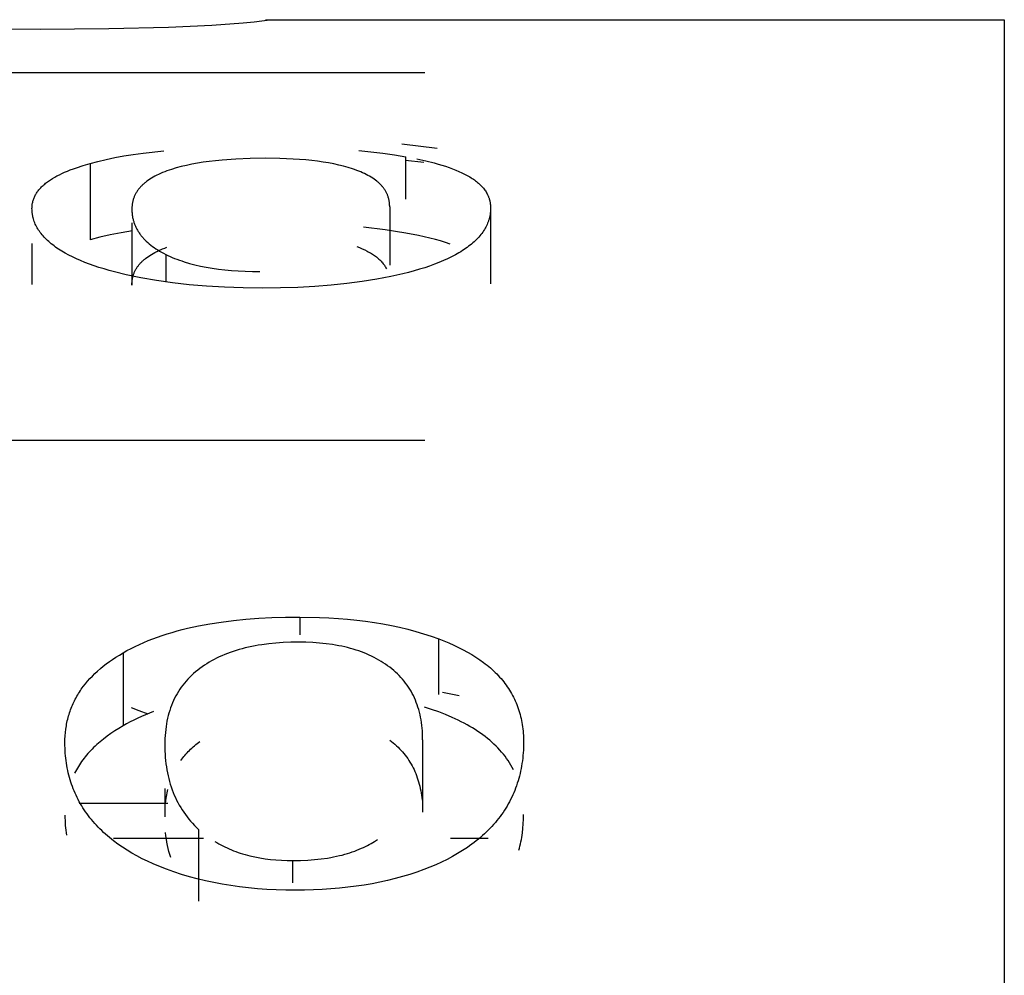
# Model space of a CAD drawing. Header units: millimetres. Extents: x -2637 to -1637, y 678 to 1678.
# Tile 203 of 256: x -1946.29 to -1943.74, y 1073.05 to 1075.52. Entities that reach past the tile are written whole.
import ezdxf

# ---------------------------------------------------------------- set-up
doc = ezdxf.new("R2010")
doc.units = ezdxf.units.MM
doc.layers.add('Make2D$B.SHOW mini', color=7, linetype='Continuous', true_color=0x000000)

msp = doc.modelspace()

# ---------------------------------------------------------------- linework, layer by layer
at = {"layer": 'Make2D$B.SHOW mini', "color": 18, "lineweight": -3, "true_color": 0x000000}
for points in [[(-1946.2397, 1075.4964), (-1946.4296, 1075.4981), (-1946.5932, 1075.5027)], [(-1945.9076, 1075.5019), (-1946.0621, 1075.4978), (-1946.2397, 1075.4964)], [(-1945.6493, 1075.5213), (-1945.6493, 1075.5213), (-1945.6493, 1075.5213), (-1945.6493, 1075.5212), (-1945.6494, 1075.5212), (-1945.6494, 1075.5212), (-1945.6494, 1075.5211), (-1945.6495, 1075.5211), (-1945.6496, 1075.521), (-1945.6496, 1075.521), (-1945.6497, 1075.521), (-1945.6498, 1075.5209), (-1945.6499, 1075.5209), (-1945.65, 1075.5209), (-1945.6501, 1075.5208), (-1945.6503, 1075.5207), (-1945.6506, 1075.5206), (-1945.6509, 1075.5206), (-1945.6516, 1075.5204), (-1945.6524, 1075.5202), (-1945.6534, 1075.52), (-1945.6556, 1075.5195), (-1945.6584, 1075.5191), (-1945.6655, 1075.518), (-1945.6858, 1075.5156), (-1945.7141, 1075.5129), (-1945.7948, 1075.5072), (-1945.9076, 1075.5019)], [(-1945.6562, 1075.5219), (-1943.7431, 1075.5219)], [(-1943.7431, 1075.5219), (-1943.7431, 1075.5214), (-1943.7431, 1015.6235)], [(-1945.2431, 1075.384), (-1947.2431, 1075.384)], [(-1945.2116, 1075.1879), (-1945.3033, 1075.1991)], [(-1946.1103, 1075.1495), (-1946.0899, 1075.1548), (-1946.0685, 1075.1598), (-1946.0461, 1075.1645), (-1946.0228, 1075.1688), (-1945.9984, 1075.1727), (-1945.973, 1075.1763), (-1945.9193, 1075.1824)], [(-1945.4148, 1075.1832), (-1945.383, 1075.1798), (-1945.3521, 1075.176), (-1945.3221, 1075.1716), (-1945.2929, 1075.1668)], [(-1946.2607, 1075.0329), (-1946.2606, 1075.0353), (-1946.2605, 1075.0377), (-1946.2603, 1075.04), (-1946.2601, 1075.0423), (-1946.2598, 1075.0446), (-1946.2594, 1075.0469), (-1946.2589, 1075.0492), (-1946.2583, 1075.0514), (-1946.2577, 1075.0536), (-1946.257, 1075.0558), (-1946.2562, 1075.058), (-1946.2554, 1075.0602), (-1946.2545, 1075.0623), (-1946.2535, 1075.0645), (-1946.2524, 1075.0666), (-1946.2513, 1075.0687), (-1946.2501, 1075.0708), (-1946.2488, 1075.0728), (-1946.2474, 1075.0749), (-1946.246, 1075.0769), (-1946.2445, 1075.0789), (-1946.2429, 1075.0809), (-1946.2413, 1075.0828), (-1946.2395, 1075.0848), (-1946.2377, 1075.0867), (-1946.2359, 1075.0887), (-1946.2339, 1075.0906), (-1946.2319, 1075.0924), (-1946.2298, 1075.0943), (-1946.2276, 1075.0962), (-1946.2254, 1075.098), (-1946.2231, 1075.0998), (-1946.2207, 1075.1016), (-1946.2182, 1075.1034), (-1946.2157, 1075.1052), (-1946.2131, 1075.1069), (-1946.2077, 1075.1104), (-1946.2019, 1075.1137), (-1946.1959, 1075.1171), (-1946.1896, 1075.1203), (-1946.183, 1075.1235), (-1946.1761, 1075.1266), (-1946.1689, 1075.1297), (-1946.1614, 1075.1327), (-1946.1536, 1075.1357), (-1946.1455, 1075.1385), (-1946.1285, 1075.1441), (-1946.1103, 1075.1495)], [(-1946.1103, 1075.1495), (-1946.1103, 1074.952)], [(-1945.6554, 1075.1628), (-1945.6954, 1075.1623), (-1945.7331, 1075.1608), (-1945.7685, 1075.1583), (-1945.7854, 1075.1566), (-1945.8016, 1075.1547), (-1945.8173, 1075.1525), (-1945.8325, 1075.1501), (-1945.8471, 1075.1474), (-1945.861, 1075.1444), (-1945.8745, 1075.1412), (-1945.8873, 1075.1377), (-1945.8996, 1075.1339), (-1945.9055, 1075.1319), (-1945.9113, 1075.1299)], [(-1945.4198, 1075.1315), (-1945.4252, 1075.1334), (-1945.4307, 1075.1353), (-1945.4421, 1075.1389), (-1945.4541, 1075.1422), (-1945.4665, 1075.1453), (-1945.4794, 1075.1481), (-1945.4929, 1075.1507), (-1945.5069, 1075.153), (-1945.5213, 1075.1551), (-1945.5363, 1075.1569), (-1945.5518, 1075.1585), (-1945.5843, 1075.1609), (-1945.6188, 1075.1623), (-1945.6554, 1075.1628)], [(-1945.2939, 1075.158), (-1945.2465, 1075.1532)], [(-1945.2929, 1075.0571), (-1945.2929, 1075.1668)], [(-1945.2642, 1075.1613), (-1945.241, 1075.1563), (-1945.2194, 1075.1508), (-1945.2091, 1075.148), (-1945.1992, 1075.1451), (-1945.1897, 1075.142), (-1945.1805, 1075.1389), (-1945.1718, 1075.1357), (-1945.1634, 1075.1324), (-1945.1554, 1075.129), (-1945.1477, 1075.1255), (-1945.1404, 1075.1219), (-1945.1335, 1075.1183), (-1945.1302, 1075.1164), (-1945.127, 1075.1145), (-1945.1239, 1075.1125), (-1945.1208, 1075.1106), (-1945.1179, 1075.1086), (-1945.1151, 1075.1066), (-1945.1123, 1075.1046), (-1945.1097, 1075.1025), (-1945.1071, 1075.1004), (-1945.1046, 1075.0983), (-1945.1023, 1075.0962), (-1945.1, 1075.094), (-1945.0978, 1075.0918), (-1945.0957, 1075.0896), (-1945.0937, 1075.0874), (-1945.0918, 1075.0851), (-1945.0899, 1075.0828), (-1945.0882, 1075.0805), (-1945.0866, 1075.0782), (-1945.0851, 1075.0758), (-1945.0836, 1075.0734), (-1945.0823, 1075.071), (-1945.081, 1075.0685), (-1945.0804, 1075.0673), (-1945.0798, 1075.066), (-1945.0793, 1075.0648), (-1945.0788, 1075.0635), (-1945.0783, 1075.0622), (-1945.0778, 1075.0609), (-1945.0773, 1075.0597), (-1945.0769, 1075.0584), (-1945.0765, 1075.0571), (-1945.0761, 1075.0558), (-1945.0758, 1075.0545), (-1945.0754, 1075.0531), (-1945.0751, 1075.0518), (-1945.0748, 1075.0505), (-1945.0745, 1075.0492), (-1945.0743, 1075.0478), (-1945.0741, 1075.0465), (-1945.0739, 1075.0451), (-1945.0736, 1075.0423), (-1945.0733, 1075.0396), (-1945.0732, 1075.0368), (-1945.0731, 1075.0339)], [(-1945.9113, 1075.1299), (-1945.9169, 1075.1278), (-1945.9224, 1075.1256), (-1945.9276, 1075.1233), (-1945.9327, 1075.121), (-1945.9376, 1075.1187), (-1945.9423, 1075.1163), (-1945.9468, 1075.1138), (-1945.9512, 1075.1113), (-1945.9554, 1075.1087), (-1945.9594, 1075.106), (-1945.9632, 1075.1033), (-1945.9668, 1075.1005), (-1945.9685, 1075.0991), (-1945.9703, 1075.0977), (-1945.9719, 1075.0962), (-1945.9735, 1075.0948), (-1945.9751, 1075.0933), (-1945.9766, 1075.0918), (-1945.9781, 1075.0903), (-1945.9795, 1075.0887), (-1945.9809, 1075.0872), (-1945.9823, 1075.0856), (-1945.9836, 1075.0841), (-1945.9848, 1075.0825), (-1945.986, 1075.0808), (-1945.9872, 1075.0792), (-1945.9883, 1075.0776), (-1945.9894, 1075.0759), (-1945.9904, 1075.0742), (-1945.9914, 1075.0725), (-1945.9924, 1075.0708), (-1945.9933, 1075.0691), (-1945.9941, 1075.0673), (-1945.9949, 1075.0656), (-1945.9957, 1075.0638), (-1945.9964, 1075.062), (-1945.9971, 1075.0602), (-1945.9978, 1075.0583), (-1945.9983, 1075.0565), (-1945.9989, 1075.0546), (-1945.9994, 1075.0527), (-1945.9999, 1075.0508), (-1946.0003, 1075.0489), (-1946.0006, 1075.0469), (-1946.001, 1075.0449), (-1946.0013, 1075.043), (-1946.0015, 1075.041), (-1946.0017, 1075.0389), (-1946.0018, 1075.0369), (-1946.002, 1075.0348), (-1946.002, 1075.0328), (-1946.002, 1075.0307)], [(-1945.3345, 1075.0372), (-1945.3345, 1075.0392), (-1945.3346, 1075.0412), (-1945.3347, 1075.0431), (-1945.3348, 1075.0451), (-1945.335, 1075.047), (-1945.3352, 1075.0489), (-1945.3355, 1075.0508), (-1945.3358, 1075.0526), (-1945.3362, 1075.0545), (-1945.3366, 1075.0563), (-1945.337, 1075.0581), (-1945.3375, 1075.0599), (-1945.338, 1075.0617), (-1945.3386, 1075.0635), (-1945.3392, 1075.0652), (-1945.3398, 1075.0669), (-1945.3405, 1075.0686), (-1945.3412, 1075.0703), (-1945.342, 1075.072), (-1945.3428, 1075.0737), (-1945.3437, 1075.0753), (-1945.3446, 1075.077), (-1945.3455, 1075.0786), (-1945.3465, 1075.0802), (-1945.3475, 1075.0818), (-1945.3486, 1075.0833), (-1945.3497, 1075.0849), (-1945.3508, 1075.0864), (-1945.352, 1075.0879), (-1945.3532, 1075.0894), (-1945.3545, 1075.0909), (-1945.3558, 1075.0924), (-1945.3572, 1075.0938), (-1945.3585, 1075.0953), (-1945.36, 1075.0967), (-1945.3615, 1075.0981), (-1945.363, 1075.0995), (-1945.3645, 1075.1009), (-1945.3662, 1075.1022), (-1945.3678, 1075.1036), (-1945.3712, 1075.1062), (-1945.3748, 1075.1088), (-1945.3785, 1075.1113), (-1945.3825, 1075.1138), (-1945.3865, 1075.1162), (-1945.3908, 1075.1185), (-1945.3952, 1075.1208), (-1945.3998, 1075.1231), (-1945.4045, 1075.1253), (-1945.4095, 1075.1274), (-1945.4145, 1075.1294), (-1945.4198, 1075.1315)], [(-1946.0171, 1074.8612), (-1946.0466, 1074.8684), (-1946.0606, 1074.8722), (-1946.0741, 1074.8761), (-1946.0872, 1074.8802), (-1946.0998, 1074.8844), (-1946.112, 1074.8887), (-1946.1236, 1074.8931), (-1946.1348, 1074.8977), (-1946.1455, 1074.9024), (-1946.1557, 1074.9072), (-1946.1655, 1074.9121), (-1946.1748, 1074.9172), (-1946.1836, 1074.9223), (-1946.1878, 1074.925), (-1946.1919, 1074.9276), (-1946.1959, 1074.9303), (-1946.1998, 1074.933), (-1946.2035, 1074.9357), (-1946.2071, 1074.9385), (-1946.2106, 1074.9413), (-1946.214, 1074.9441), (-1946.2173, 1074.947), (-1946.2205, 1074.9498), (-1946.2235, 1074.9527), (-1946.2264, 1074.9557), (-1946.2292, 1074.9586), (-1946.2319, 1074.9616), (-1946.2344, 1074.9646), (-1946.2369, 1074.9676), (-1946.2392, 1074.9706), (-1946.2414, 1074.9737), (-1946.2435, 1074.9768), (-1946.2454, 1074.9799), (-1946.2473, 1074.9831), (-1946.249, 1074.9862), (-1946.2506, 1074.9894), (-1946.2521, 1074.9926), (-1946.2535, 1074.9959), (-1946.2547, 1074.9991), (-1946.2559, 1075.0024), (-1946.2569, 1075.0057), (-1946.2573, 1075.0074), (-1946.2578, 1075.0091), (-1946.2582, 1075.0107), (-1946.2585, 1075.0124), (-1946.2589, 1075.0141), (-1946.2592, 1075.0158), (-1946.2595, 1075.0175), (-1946.2597, 1075.0192), (-1946.2599, 1075.0209), (-1946.2601, 1075.0226), (-1946.2603, 1075.0243), (-1946.2604, 1075.026), (-1946.2606, 1075.0295), (-1946.2607, 1075.0329)], [(-1946.002, 1075.0307), (-1946.002, 1075.0284), (-1946.002, 1075.0263), (-1946.0019, 1075.0241), (-1946.0017, 1075.0219), (-1946.0015, 1075.0197), (-1946.0013, 1075.0176), (-1946.001, 1075.0154), (-1946.0007, 1075.0133), (-1946.0003, 1075.0112), (-1946, 1075.0091), (-1945.9995, 1075.007), (-1945.999, 1075.0049), (-1945.9985, 1075.0028), (-1945.9979, 1075.0007), (-1945.9973, 1074.9987), (-1945.9967, 1074.9966), (-1945.996, 1074.9946), (-1945.9952, 1074.9926), (-1945.9945, 1074.9906), (-1945.9936, 1074.9886), (-1945.9928, 1074.9866), (-1945.9919, 1074.9846), (-1945.9909, 1074.9827), (-1945.9899, 1074.9807), (-1945.9889, 1074.9788), (-1945.9878, 1074.9769), (-1945.9867, 1074.975), (-1945.9855, 1074.9731), (-1945.9843, 1074.9712), (-1945.9831, 1074.9693), (-1945.9818, 1074.9675), (-1945.9804, 1074.9656), (-1945.979, 1074.9638), (-1945.9776, 1074.962), (-1945.9761, 1074.9602), (-1945.9746, 1074.9584), (-1945.9731, 1074.9566), (-1945.9715, 1074.9548), (-1945.9681, 1074.9513), (-1945.9646, 1074.9479), (-1945.961, 1074.9445), (-1945.9571, 1074.9412), (-1945.9531, 1074.9379), (-1945.9488, 1074.9347), (-1945.9445, 1074.9316), (-1945.9399, 1074.9285), (-1945.9351, 1074.9254), (-1945.9302, 1074.9225), (-1945.9251, 1074.9195), (-1945.9198, 1074.9167), (-1945.9144, 1074.9139)], [(-1945.3345, 1075.0372), (-1945.3345, 1074.8857)], [(-1945.0731, 1075.0339), (-1945.0732, 1075.0303), (-1945.0733, 1075.0284), (-1945.0734, 1075.0266), (-1945.0735, 1075.0248), (-1945.0737, 1075.023), (-1945.0739, 1075.0212), (-1945.0741, 1075.0194), (-1945.0744, 1075.0176), (-1945.0747, 1075.0158), (-1945.0751, 1075.014), (-1945.0754, 1075.0123), (-1945.0758, 1075.0105), (-1945.0762, 1075.0087), (-1945.0767, 1075.007), (-1945.0772, 1075.0052), (-1945.0777, 1075.0035), (-1945.0783, 1075.0018), (-1945.0789, 1075), (-1945.0795, 1074.9983), (-1945.0808, 1074.9949), (-1945.0823, 1074.9915), (-1945.0838, 1074.9881), (-1945.0856, 1074.9847), (-1945.0874, 1074.9814), (-1945.0894, 1074.9781), (-1945.0914, 1074.9749), (-1945.0937, 1074.9716), (-1945.096, 1074.9684), (-1945.0985, 1074.9652), (-1945.1011, 1074.962), (-1945.1038, 1074.9589), (-1945.1066, 1074.9558), (-1945.1096, 1074.9527), (-1945.1127, 1074.9497), (-1945.1159, 1074.9467), (-1945.1193, 1074.9437), (-1945.1228, 1074.9407), (-1945.1264, 1074.9378), (-1945.1301, 1074.9349), (-1945.1339, 1074.932), (-1945.1379, 1074.9292), (-1945.142, 1074.9264), (-1945.1463, 1074.9236), (-1945.1506, 1074.9209), (-1945.1551, 1074.9182), (-1945.1644, 1074.9129), (-1945.1743, 1074.9077), (-1945.1846, 1074.9026), (-1945.1955, 1074.8977), (-1945.2068, 1074.8929), (-1945.2187, 1074.8883), (-1945.231, 1074.8838), (-1945.2439, 1074.8794), (-1945.2572, 1074.8752), (-1945.2711, 1074.8712), (-1945.2854, 1074.8672), (-1945.3002, 1074.8635), (-1945.3314, 1074.8564)], [(-1945.0731, 1075.0339), (-1945.0731, 1074.8372)], [(-1946.002, 1074.9954), (-1946.002, 1074.8339)], [(-1946.0004, 1074.9747), (-1946.0301, 1074.9698), (-1946.0583, 1074.9644), (-1946.085, 1074.9585), (-1946.1103, 1074.952)], [(-1945.2929, 1074.9692), (-1945.3191, 1074.9735), (-1945.346, 1074.9775), (-1945.402, 1074.9841)], [(-1945.178, 1074.9406), (-1945.1901, 1074.9447), (-1945.2028, 1074.9486), (-1945.2162, 1074.9524), (-1945.2302, 1074.9561), (-1945.2449, 1074.9596), (-1945.2603, 1074.9629), (-1945.2929, 1074.9692)], [(-1946.2607, 1074.9422), (-1946.2607, 1074.8362)], [(-1946.002, 1074.8339), (-1946.002, 1074.836), (-1946.002, 1074.8381), (-1946.0018, 1074.8401), (-1946.0017, 1074.8422), (-1946.0015, 1074.8442), (-1946.0013, 1074.8461), (-1946.001, 1074.8481), (-1946.0006, 1074.8501), (-1946.0003, 1074.852), (-1945.9999, 1074.8539), (-1945.9994, 1074.8558), (-1945.9989, 1074.8577), (-1945.9983, 1074.8596), (-1945.9978, 1074.8614), (-1945.9971, 1074.8632), (-1945.9964, 1074.865), (-1945.9957, 1074.8668), (-1945.9949, 1074.8686), (-1945.9941, 1074.8704), (-1945.9933, 1074.8721), (-1945.9924, 1074.8738), (-1945.9914, 1074.8755), (-1945.9904, 1074.8772), (-1945.9894, 1074.8789), (-1945.9883, 1074.8805), (-1945.9872, 1074.8822), (-1945.986, 1074.8838), (-1945.9848, 1074.8854), (-1945.9836, 1074.887), (-1945.9823, 1074.8885), (-1945.9809, 1074.8901), (-1945.9795, 1074.8916), (-1945.9781, 1074.8931), (-1945.9766, 1074.8946), (-1945.9751, 1074.8961), (-1945.9735, 1074.8976), (-1945.9719, 1074.8991), (-1945.9703, 1074.9005), (-1945.9685, 1074.9019), (-1945.9668, 1074.9033), (-1945.9632, 1074.9061), (-1945.9594, 1074.9088), (-1945.9554, 1074.9114), (-1945.9512, 1074.914), (-1945.9468, 1074.9165), (-1945.9423, 1074.919), (-1945.9376, 1074.9214), (-1945.9327, 1074.9237), (-1945.9276, 1074.926), (-1945.9224, 1074.9282), (-1945.9169, 1074.9304), (-1945.9113, 1074.9325)], [(-1945.9144, 1074.9139), (-1945.9088, 1074.9112), (-1945.9031, 1074.9086), (-1945.8973, 1074.9061), (-1945.8913, 1074.9036), (-1945.8852, 1074.9012), (-1945.879, 1074.899), (-1945.8727, 1074.8968), (-1945.8662, 1074.8946), (-1945.8528, 1074.8906), (-1945.8389, 1074.887), (-1945.8244, 1074.8837), (-1945.8095, 1074.8807), (-1945.7939, 1074.8781), (-1945.7779, 1074.8758), (-1945.7613, 1074.8738), (-1945.7442, 1074.8722), (-1945.7265, 1074.871), (-1945.7083, 1074.8701), (-1945.6896, 1074.8695), (-1945.6703, 1074.8694)], [(-1945.9144, 1074.9139), (-1945.9144, 1074.8426)], [(-1945.4198, 1074.9341), (-1945.4126, 1074.9313), (-1945.4058, 1074.9284), (-1945.3992, 1074.9255), (-1945.393, 1074.9224), (-1945.39, 1074.9208), (-1945.3871, 1074.9192), (-1945.3843, 1074.9176), (-1945.3815, 1074.9159), (-1945.3789, 1074.9143), (-1945.3763, 1074.9126), (-1945.3737, 1074.9108), (-1945.3713, 1074.909), (-1945.3689, 1074.9072), (-1945.3666, 1074.9054), (-1945.3644, 1074.9036), (-1945.3623, 1074.9017), (-1945.3603, 1074.8998), (-1945.3583, 1074.8978), (-1945.3564, 1074.8959), (-1945.3546, 1074.8939), (-1945.3528, 1074.8919), (-1945.3512, 1074.8898), (-1945.3496, 1074.8877), (-1945.3481, 1074.8856), (-1945.3467, 1074.8834), (-1945.3453, 1074.8813), (-1945.3441, 1074.8791), (-1945.3429, 1074.8768)], [(-1945.6635, 1074.8266), (-1945.7135, 1074.8271), (-1945.7618, 1074.8288), (-1945.8084, 1074.8315), (-1945.8534, 1074.8353), (-1945.8968, 1074.8402), (-1945.9385, 1074.8462), (-1945.9786, 1074.8532), (-1946.0171, 1074.8612)], [(-1945.3314, 1074.8564), (-1945.3678, 1074.8495), (-1945.4057, 1074.8434), (-1945.4451, 1074.8383), (-1945.4859, 1074.8341), (-1945.5282, 1074.8308), (-1945.5719, 1074.8284), (-1945.617, 1074.827), (-1945.6635, 1074.8266)], [(-1945.2431, 1074.4319), (-1947.2431, 1074.4319)], [(-1946.025, 1073.8816), (-1946.0147, 1073.8874), (-1946.0042, 1073.8929), (-1945.9934, 1073.8983), (-1945.9823, 1073.9035), (-1945.971, 1073.9086), (-1945.9595, 1073.9134), (-1945.9477, 1073.918), (-1945.9356, 1073.9225), (-1945.9233, 1073.9268), (-1945.9107, 1073.9308), (-1945.8979, 1073.9347), (-1945.8847, 1073.9385), (-1945.8714, 1073.942), (-1945.8578, 1073.9453), (-1945.8297, 1073.9515), (-1945.8006, 1073.9569), (-1945.7705, 1073.9615), (-1945.7393, 1073.9655), (-1945.7071, 1073.9687), (-1945.6737, 1073.9712), (-1945.6394, 1073.973), (-1945.6039, 1073.974), (-1945.5674, 1073.9744)], [(-1945.5674, 1073.9744), (-1945.5165, 1073.9735), (-1945.4917, 1073.9724), (-1945.4673, 1073.9709), (-1945.4434, 1073.9689), (-1945.4199, 1073.9665), (-1945.3968, 1073.9637), (-1945.3741, 1073.9604), (-1945.3519, 1073.9566), (-1945.3301, 1073.9525), (-1945.3087, 1073.9478), (-1945.2877, 1073.9427), (-1945.2671, 1073.9372), (-1945.2469, 1073.9312), (-1945.227, 1073.9247), (-1945.2076, 1073.9178)], [(-1945.5674, 1073.9744), (-1945.5674, 1073.9284)], [(-1945.5701, 1073.9093), (-1945.5904, 1073.9091), (-1945.6101, 1073.9083), (-1945.6292, 1073.907), (-1945.6478, 1073.9051), (-1945.6658, 1073.9027), (-1945.6746, 1073.9014), (-1945.6832, 1073.8998), (-1945.6917, 1073.8982), (-1945.7, 1073.8964), (-1945.7083, 1073.8945), (-1945.7163, 1073.8924), (-1945.7243, 1073.8902), (-1945.732, 1073.8879), (-1945.7397, 1073.8854), (-1945.7472, 1073.8828), (-1945.7545, 1073.8801), (-1945.7617, 1073.8773), (-1945.7688, 1073.8743), (-1945.7757, 1073.8711), (-1945.7825, 1073.8678), (-1945.7892, 1073.8644), (-1945.7957, 1073.8609), (-1945.802, 1073.8572), (-1945.8082, 1073.8534), (-1945.8143, 1073.8495), (-1945.8202, 1073.8454), (-1945.826, 1073.8412)], [(-1945.3345, 1073.8444), (-1945.3399, 1073.8484), (-1945.3454, 1073.8523), (-1945.351, 1073.856), (-1945.3568, 1073.8596), (-1945.3627, 1073.8631), (-1945.3687, 1073.8665), (-1945.3749, 1073.8697), (-1945.3812, 1073.8729), (-1945.3876, 1073.8758), (-1945.3941, 1073.8787), (-1945.4008, 1073.8814), (-1945.4076, 1073.884), (-1945.4145, 1073.8865), (-1945.4216, 1073.8888), (-1945.4287, 1073.8911), (-1945.436, 1073.8931), (-1945.4435, 1073.8951), (-1945.451, 1073.8969), (-1945.4587, 1073.8987), (-1945.4665, 1073.9002), (-1945.4744, 1073.9017), (-1945.4825, 1073.903), (-1945.499, 1073.9053), (-1945.516, 1073.9071), (-1945.5335, 1073.9083), (-1945.5516, 1073.9091), (-1945.5701, 1073.9093)], [(-1945.2076, 1073.7737), (-1945.2076, 1073.9178)], [(-1945.2076, 1073.9178), (-1945.1941, 1073.9126), (-1945.181, 1073.9072), (-1945.1683, 1073.9016), (-1945.1561, 1073.8958), (-1945.1443, 1073.8899), (-1945.1329, 1073.8837), (-1945.1219, 1073.8773), (-1945.1114, 1073.8707), (-1945.1013, 1073.864), (-1945.0917, 1073.857), (-1945.087, 1073.8535), (-1945.0824, 1073.8498), (-1945.078, 1073.8462), (-1945.0736, 1073.8425), (-1945.0694, 1073.8387), (-1945.0653, 1073.8349), (-1945.0612, 1073.831), (-1945.0573, 1073.8271), (-1945.0535, 1073.8231), (-1945.0498, 1073.8191), (-1945.0462, 1073.815), (-1945.0427, 1073.8109), (-1945.0393, 1073.8067), (-1945.0361, 1073.8025), (-1945.0329, 1073.7982), (-1945.0299, 1073.7939), (-1945.0269, 1073.7895), (-1945.0241, 1073.7851), (-1945.0213, 1073.7806), (-1945.0187, 1073.776), (-1945.0162, 1073.7714), (-1945.0138, 1073.7668), (-1945.0115, 1073.762), (-1945.0093, 1073.7573), (-1945.0072, 1073.7525), (-1945.0052, 1073.7476), (-1945.0033, 1073.7427), (-1945.0015, 1073.7377), (-1944.9999, 1073.7326), (-1944.9983, 1073.7275), (-1944.9969, 1073.7224), (-1944.9955, 1073.7172), (-1944.9943, 1073.7119), (-1944.9932, 1073.7066), (-1944.9922, 1073.7012), (-1944.9913, 1073.6958), (-1944.9904, 1073.6903), (-1944.9898, 1073.6848), (-1944.9892, 1073.6792), (-1944.9887, 1073.6735), (-1944.9883, 1073.6678), (-1944.988, 1073.662), (-1944.9879, 1073.6562), (-1944.9878, 1073.6503)], [(-1946.1754, 1073.6484), (-1946.1752, 1073.6576), (-1946.1748, 1073.6666), (-1946.174, 1073.6755), (-1946.173, 1073.6843), (-1946.1724, 1073.6886), (-1946.1717, 1073.693), (-1946.1709, 1073.6972), (-1946.1701, 1073.7015), (-1946.1692, 1073.7057), (-1946.1682, 1073.7099), (-1946.1671, 1073.7141), (-1946.166, 1073.7182), (-1946.1648, 1073.7223), (-1946.1635, 1073.7264), (-1946.1621, 1073.7304), (-1946.1607, 1073.7344), (-1946.1592, 1073.7384), (-1946.1576, 1073.7423), (-1946.156, 1073.7462), (-1946.1542, 1073.7501), (-1946.1524, 1073.754), (-1946.1506, 1073.7578), (-1946.1486, 1073.7616), (-1946.1466, 1073.7654), (-1946.1445, 1073.7691), (-1946.1423, 1073.7728), (-1946.1401, 1073.7765), (-1946.1378, 1073.7801), (-1946.1354, 1073.7838), (-1946.1329, 1073.7873), (-1946.1304, 1073.7909), (-1946.1278, 1073.7944), (-1946.1224, 1073.8014), (-1946.1166, 1073.8083), (-1946.1106, 1073.815), (-1946.1043, 1073.8216), (-1946.0977, 1073.8281), (-1946.0908, 1073.8345), (-1946.0836, 1073.8408), (-1946.0761, 1073.847), (-1946.0683, 1073.853), (-1946.0602, 1073.8589), (-1946.0519, 1073.8648), (-1946.0432, 1073.8705), (-1946.0342, 1073.8761), (-1946.025, 1073.8816)], [(-1946.025, 1073.8816), (-1946.025, 1073.6925)], [(-1945.2492, 1073.6567), (-1945.2492, 1073.6644), (-1945.2495, 1073.6719), (-1945.2499, 1073.6794), (-1945.2505, 1073.6867), (-1945.2512, 1073.6939), (-1945.2522, 1073.701), (-1945.2532, 1073.7079), (-1945.2545, 1073.7148), (-1945.2559, 1073.7215), (-1945.2575, 1073.7281), (-1945.2592, 1073.7346), (-1945.2612, 1073.7409), (-1945.2632, 1073.7472), (-1945.2655, 1073.7533), (-1945.2679, 1073.7593), (-1945.2705, 1073.7652), (-1945.2732, 1073.771), (-1945.2762, 1073.7767), (-1945.2792, 1073.7823), (-1945.2825, 1073.7877), (-1945.2859, 1073.793), (-1945.2895, 1073.7983), (-1945.2932, 1073.8034), (-1945.2972, 1073.8084), (-1945.3012, 1073.8133), (-1945.3055, 1073.818), (-1945.3099, 1073.8227), (-1945.3145, 1073.8272), (-1945.3192, 1073.8317), (-1945.3241, 1073.836), (-1945.3292, 1073.8403), (-1945.3345, 1073.8444)], [(-1945.826, 1073.8412), (-1945.8316, 1073.8368), (-1945.8371, 1073.8324), (-1945.8423, 1073.8278), (-1945.8474, 1073.8231), (-1945.8523, 1073.8183), (-1945.857, 1073.8134), (-1945.8615, 1073.8084), (-1945.8659, 1073.8033), (-1945.8701, 1073.798), (-1945.8741, 1073.7926), (-1945.8779, 1073.7872), (-1945.8815, 1073.7816), (-1945.8849, 1073.7758), (-1945.8882, 1073.77), (-1945.8913, 1073.7641), (-1945.8942, 1073.758), (-1945.897, 1073.7518), (-1945.8995, 1073.7455), (-1945.9019, 1073.739), (-1945.9041, 1073.7325), (-1945.9061, 1073.7258), (-1945.908, 1073.719), (-1945.9096, 1073.7121), (-1945.9111, 1073.705), (-1945.9124, 1073.6978), (-1945.9136, 1073.6905), (-1945.9145, 1073.6831), (-1945.9153, 1073.6755), (-1945.9159, 1073.6678), (-1945.9164, 1073.66), (-1945.9166, 1073.6521), (-1945.9167, 1073.644)], [(-1945.198, 1073.7795), (-1945.1544, 1073.7712)], [(-1945.9457, 1073.7295), (-1945.9563, 1073.7254), (-1945.9668, 1073.7211), (-1945.977, 1073.7167), (-1945.987, 1073.7122), (-1945.9968, 1073.7075), (-1946.0064, 1073.7027), (-1946.0158, 1073.6977), (-1946.025, 1073.6925)], [(-1946.004, 1073.7398), (-1945.9838, 1073.7319), (-1945.9609, 1073.7235)], [(-1945.2076, 1073.7285), (-1945.2258, 1073.735), (-1945.2444, 1073.741)], [(-1945.014, 1073.5789), (-1945.0172, 1073.5849), (-1945.0205, 1073.5909), (-1945.0241, 1073.5967), (-1945.0279, 1073.6025), (-1945.0318, 1073.6082), (-1945.0359, 1073.6137), (-1945.0402, 1073.6192), (-1945.0447, 1073.6247), (-1945.0493, 1073.63), (-1945.0542, 1073.6352), (-1945.0592, 1073.6403), (-1945.0645, 1073.6454), (-1945.0699, 1073.6504), (-1945.0755, 1073.6552), (-1945.0812, 1073.66), (-1945.0872, 1073.6647), (-1945.0933, 1073.6693), (-1945.0997, 1073.6739), (-1945.1062, 1073.6783), (-1945.1129, 1073.6827), (-1945.1198, 1073.687), (-1945.1268, 1073.6912), (-1945.1341, 1073.6953), (-1945.1415, 1073.6993), (-1945.1491, 1073.7032), (-1945.1569, 1073.7071), (-1945.1731, 1073.7145), (-1945.19, 1073.7217), (-1945.2076, 1073.7285)], [(-1946.025, 1073.6925), (-1946.0359, 1073.686), (-1946.0465, 1073.6794), (-1946.0566, 1073.6726), (-1946.0663, 1073.6657), (-1946.0756, 1073.6585), (-1946.0844, 1073.6513), (-1946.0929, 1073.6439), (-1946.097, 1073.6401), (-1946.101, 1073.6363), (-1946.1048, 1073.6324), (-1946.1086, 1073.6285), (-1946.1122, 1073.6246), (-1946.1158, 1073.6206), (-1946.1193, 1073.6166), (-1946.1226, 1073.6126), (-1946.1259, 1073.6085), (-1946.129, 1073.6043), (-1946.1321, 1073.6002), (-1946.135, 1073.5959), (-1946.1378, 1073.5917), (-1946.1406, 1073.5874), (-1946.1432, 1073.583), (-1946.1457, 1073.5786), (-1946.1481, 1073.5742), (-1946.1505, 1073.5698)], [(-1945.9318, 1073.3287), (-1945.9467, 1073.3351), (-1945.9612, 1073.3416), (-1945.9753, 1073.3485), (-1945.9888, 1073.3556), (-1946.0019, 1073.3629), (-1946.0145, 1073.3705), (-1946.0267, 1073.3783), (-1946.0383, 1073.3864), (-1946.0495, 1073.3947), (-1946.0549, 1073.399), (-1946.0602, 1073.4033), (-1946.0654, 1073.4076), (-1946.0704, 1073.4121), (-1946.0754, 1073.4166), (-1946.0802, 1073.4211), (-1946.0849, 1073.4257), (-1946.0895, 1073.4303), (-1946.0939, 1073.4351), (-1946.0983, 1073.4398), (-1946.1025, 1073.4447), (-1946.1066, 1073.4496), (-1946.1106, 1073.4545), (-1946.1144, 1073.4595), (-1946.1182, 1073.4646), (-1946.1218, 1073.4697), (-1946.1253, 1073.4749), (-1946.1287, 1073.4801), (-1946.132, 1073.4854), (-1946.1351, 1073.4907), (-1946.1382, 1073.4961), (-1946.1411, 1073.5016), (-1946.1439, 1073.5071), (-1946.1466, 1073.5126), (-1946.1491, 1073.5182), (-1946.1516, 1073.5239), (-1946.1539, 1073.5296), (-1946.1561, 1073.5354), (-1946.1582, 1073.5412), (-1946.1601, 1073.5471), (-1946.162, 1073.5531), (-1946.1637, 1073.559), (-1946.1653, 1073.5651), (-1946.1668, 1073.5712), (-1946.1682, 1073.5773), (-1946.1694, 1073.5835), (-1946.1705, 1073.5898), (-1946.1716, 1073.5961), (-1946.1725, 1073.6025), (-1946.1732, 1073.6089), (-1946.1739, 1073.6153), (-1946.1744, 1073.6218), (-1946.1748, 1073.6284), (-1946.1751, 1073.635), (-1946.1753, 1073.6417), (-1946.1754, 1073.6484)], [(-1945.9167, 1073.644), (-1945.9167, 1073.6355), (-1945.9164, 1073.6271), (-1945.916, 1073.6188), (-1945.9154, 1073.6106), (-1945.9146, 1073.6025), (-1945.9137, 1073.5945), (-1945.9126, 1073.5866), (-1945.9114, 1073.5788), (-1945.9099, 1073.5711), (-1945.9083, 1073.5635), (-1945.9066, 1073.5561), (-1945.9046, 1073.5487), (-1945.9025, 1073.5414), (-1945.9002, 1073.5343), (-1945.8977, 1073.5272), (-1945.8951, 1073.5203), (-1945.8923, 1073.5134), (-1945.8893, 1073.5067), (-1945.8862, 1073.5001), (-1945.8828, 1073.4936), (-1945.8793, 1073.4872), (-1945.8756, 1073.4809), (-1945.8718, 1073.4748), (-1945.8677, 1073.4687), (-1945.8635, 1073.4628), (-1945.8591, 1073.4569), (-1945.8546, 1073.4512), (-1945.8498, 1073.4456), (-1945.8449, 1073.4402), (-1945.8398, 1073.4348), (-1945.8345, 1073.4295), (-1945.8291, 1073.4244)], [(-1945.8752, 1073.6025), (-1945.8727, 1073.606), (-1945.8701, 1073.6094), (-1945.8675, 1073.6128), (-1945.8647, 1073.6161), (-1945.8619, 1073.6194), (-1945.859, 1073.6226), (-1945.8561, 1073.6258), (-1945.853, 1073.6289), (-1945.8499, 1073.632), (-1945.8467, 1073.6351), (-1945.8435, 1073.6381), (-1945.8401, 1073.641), (-1945.8367, 1073.6439), (-1945.8332, 1073.6468), (-1945.8297, 1073.6496), (-1945.826, 1073.6524)], [(-1945.3345, 1073.6556), (-1945.3299, 1073.652), (-1945.3255, 1073.6484), (-1945.3211, 1073.6447), (-1945.317, 1073.6409), (-1945.3129, 1073.637), (-1945.3089, 1073.633), (-1945.3051, 1073.629), (-1945.3014, 1073.6249), (-1945.2979, 1073.6207), (-1945.2944, 1073.6164), (-1945.2911, 1073.612), (-1945.2879, 1073.6076), (-1945.2849, 1073.603), (-1945.2819, 1073.5984), (-1945.2791, 1073.5937), (-1945.2765, 1073.5889), (-1945.2739, 1073.584), (-1945.2715, 1073.5791), (-1945.2692, 1073.574), (-1945.267, 1073.5689), (-1945.2649, 1073.5636), (-1945.263, 1073.5583), (-1945.2612, 1073.5529), (-1945.2595, 1073.5474), (-1945.258, 1073.5419), (-1945.2565, 1073.5362), (-1945.2552, 1073.5305), (-1945.2541, 1073.5246), (-1945.253, 1073.5187), (-1945.2521, 1073.5127), (-1945.2513, 1073.5066), (-1945.2506, 1073.5004)], [(-1945.2492, 1073.6567), (-1945.2492, 1073.4691)], [(-1944.9878, 1073.6503), (-1944.9879, 1073.6432), (-1944.9881, 1073.6362), (-1944.9884, 1073.6292), (-1944.9888, 1073.6223), (-1944.9894, 1073.6154), (-1944.9901, 1073.6086), (-1944.9909, 1073.6019), (-1944.9919, 1073.5952), (-1944.993, 1073.5885), (-1944.9942, 1073.5819), (-1944.9955, 1073.5754), (-1944.997, 1073.569), (-1944.9985, 1073.5626), (-1945.0002, 1073.5562), (-1945.0021, 1073.5499), (-1945.004, 1073.5437), (-1945.0061, 1073.5375), (-1945.0084, 1073.5314), (-1945.0107, 1073.5254), (-1945.0132, 1073.5194), (-1945.0158, 1073.5135), (-1945.0185, 1073.5076), (-1945.0213, 1073.5018), (-1945.0243, 1073.4961), (-1945.0274, 1073.4904), (-1945.0306, 1073.4848), (-1945.034, 1073.4792), (-1945.0374, 1073.4738), (-1945.041, 1073.4683), (-1945.0448, 1073.463), (-1945.0486, 1073.4577), (-1945.0526, 1073.4524), (-1945.0567, 1073.4473), (-1945.0609, 1073.4422), (-1945.0653, 1073.4371), (-1945.0698, 1073.4321), (-1945.0744, 1073.4272), (-1945.0791, 1073.4224), (-1945.084, 1073.4176), (-1945.089, 1073.4129), (-1945.0941, 1073.4082), (-1945.0993, 1073.4037), (-1945.1047, 1073.3992), (-1945.1102, 1073.3947), (-1945.1158, 1073.3903), (-1945.1215, 1073.386), (-1945.1274, 1073.3818), (-1945.1334, 1073.3776), (-1945.1457, 1073.3694), (-1945.1586, 1073.3616), (-1945.1719, 1073.354), (-1945.1857, 1073.3466), (-1945.2001, 1073.3396), (-1945.2149, 1073.3329), (-1945.2303, 1073.3264), (-1945.2461, 1073.3202)], [(-1945.9167, 1073.5304), (-1945.9167, 1073.4565)], [(-1945.9151, 1073.4905), (-1945.9139, 1073.5001), (-1945.9125, 1073.5095), (-1945.9117, 1073.5141), (-1945.9108, 1073.5187), (-1945.9099, 1073.5232), (-1945.9088, 1073.5276)], [(-1945.9089, 1073.4915), (-1946.1388, 1073.4915)], [(-1946.1754, 1073.4609), (-1946.1753, 1073.4543), (-1946.1751, 1073.4477), (-1946.1748, 1073.4412), (-1946.1744, 1073.4348), (-1946.1739, 1073.4284), (-1946.1733, 1073.422), (-1946.1725, 1073.4157), (-1946.1716, 1073.4095)], [(-1945, 1073.3701), (-1944.9986, 1073.3755), (-1944.9972, 1073.3811), (-1944.9959, 1073.3866), (-1944.9947, 1073.3922), (-1944.9936, 1073.3979), (-1944.9926, 1073.4036), (-1944.9909, 1073.4151), (-1944.9895, 1073.4267), (-1944.9886, 1073.4386), (-1944.988, 1073.4506), (-1944.9878, 1073.4628)], [(-1945.9015, 1073.3516), (-1945.9039, 1073.3593), (-1945.906, 1073.367), (-1945.9079, 1073.3749), (-1945.9097, 1073.3829), (-1945.9112, 1073.391), (-1945.9126, 1073.3992), (-1945.9138, 1073.4076), (-1945.9147, 1073.4161)], [(-1945.8291, 1073.4244), (-1945.8291, 1073.2384)], [(-1946.0497, 1073.4014), (-1945.8167, 1073.4014)], [(-1945.7873, 1073.393), (-1945.7822, 1073.39), (-1945.7771, 1073.387), (-1945.7718, 1073.3842), (-1945.7665, 1073.3815), (-1945.7612, 1073.3788), (-1945.7557, 1073.3763), (-1945.7502, 1073.3738), (-1945.7445, 1073.3714), (-1945.7388, 1073.3692), (-1945.733, 1073.367), (-1945.7272, 1073.3649), (-1945.7212, 1073.3629), (-1945.7152, 1073.361), (-1945.7091, 1073.3592), (-1945.7029, 1073.3575), (-1945.6966, 1073.3559), (-1945.6838, 1073.353), (-1945.6706, 1073.3505), (-1945.6572, 1073.3483), (-1945.6434, 1073.3466), (-1945.6293, 1073.3452), (-1945.6149, 1073.3442), (-1945.6001, 1073.3437), (-1945.585, 1073.3435)], [(-1945.585, 1073.3435), (-1945.5655, 1073.3437), (-1945.5467, 1073.3446), (-1945.5288, 1073.346), (-1945.5116, 1073.3478), (-1945.4952, 1073.3502), (-1945.4873, 1073.3515), (-1945.4796, 1073.353), (-1945.4721, 1073.3546), (-1945.4648, 1073.3563), (-1945.4577, 1073.358), (-1945.4508, 1073.3599), (-1945.4441, 1073.3619), (-1945.4376, 1073.3639), (-1945.4313, 1073.3661), (-1945.4251, 1073.3683), (-1945.4192, 1073.3705), (-1945.4134, 1073.3729), (-1945.4078, 1073.3753), (-1945.4024, 1073.3777), (-1945.3972, 1073.3802), (-1945.3922, 1073.3827), (-1945.3874, 1073.3852), (-1945.3827, 1073.3877), (-1945.3782, 1073.3903), (-1945.3739, 1073.3929), (-1945.3658, 1073.398)], [(-1945.1771, 1073.4014), (-1945.0791, 1073.4014)], [(-1945.585, 1073.2859), (-1945.585, 1073.3435)], [(-1945.5782, 1073.2668), (-1945.6034, 1073.2671), (-1945.6282, 1073.2678), (-1945.6525, 1073.269), (-1945.6765, 1073.2707), (-1945.7, 1073.2729), (-1945.7231, 1073.2756), (-1945.7458, 1073.2788), (-1945.7681, 1073.2824), (-1945.79, 1073.2865), (-1945.8115, 1073.2911), (-1945.8326, 1073.2962), (-1945.8532, 1073.3018), (-1945.8735, 1073.3078), (-1945.8933, 1073.3143), (-1945.9127, 1073.3213), (-1945.9318, 1073.3287)], [(-1945.2461, 1073.3202), (-1945.2641, 1073.3137), (-1945.2825, 1073.3077), (-1945.3013, 1073.302), (-1945.3204, 1073.2968), (-1945.3399, 1073.292), (-1945.3598, 1073.2876), (-1945.38, 1073.2837), (-1945.4006, 1073.2801), (-1945.4216, 1073.277), (-1945.4429, 1073.2743), (-1945.4645, 1073.272), (-1945.4866, 1073.2702), (-1945.509, 1073.2687), (-1945.5317, 1073.2677), (-1945.5548, 1073.267), (-1945.5782, 1073.2668)]]:
    msp.add_lwpolyline(points, dxfattribs=at)

doc.saveas('drawing.dxf')
